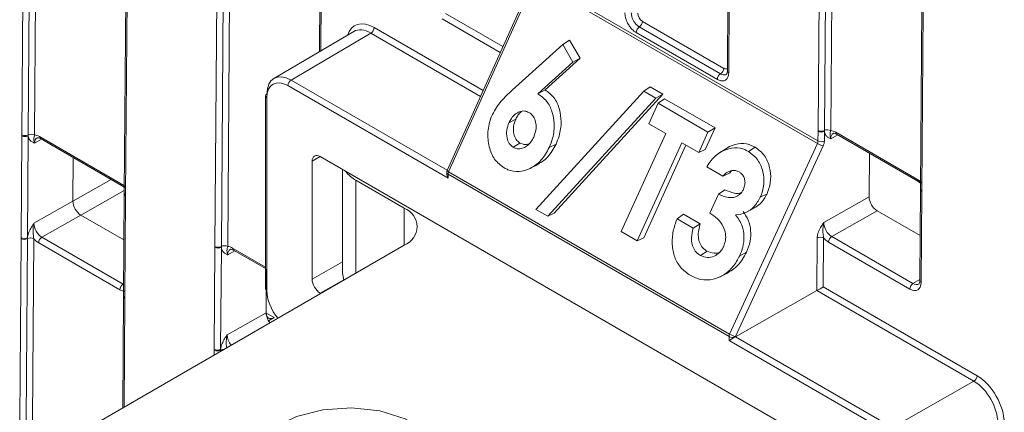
# Model space of a CAD drawing. Header units: millimetres. Extents: x 0 to 2100, y 0 to 1485.
# Tile 92 of 116: x 1404 to 1458, y 1038 to 1059. Entities that reach past the tile are written whole.
import ezdxf

# ---------------------------------------------------------------- set-up
doc = ezdxf.new("R2010")
doc.units = ezdxf.units.MM
doc.header["$LTSCALE"] = 5

msp = doc.modelspace()

# ---------------------------------------------------------------- linework, layer by layer
at = {"color": 7, "linetype": 'Continuous', "lineweight": 15}
for p, q in [((1403.618, 1052.808), (1403.766, 1072.486)), ((1404.117, 1072.482), (1403.969, 1052.805)), ((1404.468, 1072.479), (1404.32, 1052.802)), ((1409.393, 1069.297), (1409.245, 1049.62)), ((1409.466, 1069.195), (1409.318, 1049.518)), ((1414.225, 1046.685), (1414.373, 1066.363)), ((1414.724, 1066.359), (1414.576, 1046.682)), ((1415.075, 1066.356), (1414.927, 1046.679)), ((1442.435, 1065.923), (1442.363, 1056.315)), ((1442.508, 1065.821), (1442.436, 1056.213)), ((1420, 1063.174), (1419.956, 1057.374)), ((1447.34, 1053.049), (1447.415, 1062.989)), ((1447.766, 1062.986), (1447.691, 1053.045)), ((1448.117, 1062.982), (1448.042, 1053.042)), ((1431.823, 1061.428), (1447.336, 1052.473)), ((1431.706, 1061.36), (1426.973, 1050.849)), ((1431.79, 1061.292), (1427.057, 1050.782)), ((1447.303, 1052.337), (1431.79, 1061.292)), ((1453.042, 1059.8), (1452.967, 1049.86)), ((1453.115, 1059.698), (1453.04, 1049.758)), ((1437.525, 1058.733), (1441.988, 1056.157)), ((1437.701, 1059.037), (1442.164, 1056.46)), ((1421.847, 1058.484), (1417.458, 1055.906)), ((1422.791, 1058.395), (1418.401, 1055.817)), ((1441.812, 1055.853), (1437.349, 1058.429)), ((1430.55, 1055.261), (1433.33, 1057.766)), ((1433.33, 1057.766), (1433.693, 1058.012)), ((1433.33, 1057.766), (1433.882, 1056.808)), ((1433.693, 1058.012), (1434.27, 1057.012)), ((1433.882, 1056.808), (1431.95, 1055.067)), ((1434.27, 1057.012), (1432.35, 1055.282)), ((1433.882, 1056.808), (1434.27, 1057.012)), ((1427.024, 1050.431), (1418.224, 1055.51)), ((1437.77, 1055.212), (1438.126, 1055.453)), ((1438.126, 1055.453), (1438.826, 1055.049)), ((1417.002, 1054.949), (1417.001, 1044.365)), ((1431.846, 1048.719), (1437.77, 1055.212)), ((1431.95, 1055.067), (1432.35, 1055.282)), ((1438.826, 1055.049), (1432.858, 1048.508)), ((1437.77, 1055.212), (1438.429, 1054.831)), ((1438.429, 1054.831), (1438.826, 1055.049)), ((1417.075, 1054.847), (1417.074, 1044.263)), ((1438.429, 1054.831), (1432.505, 1048.339)), ((1438.055, 1053.421), (1438.565, 1054.54)), ((1438.565, 1054.54), (1438.914, 1054.785)), ((1438.565, 1054.54), (1441.298, 1052.963)), ((1438.914, 1054.785), (1441.684, 1053.186)), ((1430.369, 1053.474), (1430.742, 1053.668)), ((1438.979, 1052.888), (1438.055, 1053.421)), ((1403.576, 1047.164), (1403.618, 1052.759)), ((1403.618, 1052.759), (1403.618, 1052.808)), ((1403.97, 1052.756), (1403.928, 1047.162)), ((1403.969, 1052.805), (1403.97, 1052.756)), ((1436.527, 1047.504), (1438.979, 1052.888)), ((1441.298, 1052.963), (1440.789, 1051.843)), ((1441.684, 1053.186), (1441.148, 1052.008)), ((1441.298, 1052.963), (1441.684, 1053.186)), ((1447.336, 1052.473), (1447.34, 1052.999)), ((1447.34, 1052.999), (1447.34, 1053.049)), ((1447.692, 1052.997), (1447.688, 1052.47)), ((1447.691, 1053.045), (1447.692, 1052.997)), ((1448.311, 1052.958), (1452.767, 1050.386)), ((1448.363, 1052.842), (1452.819, 1050.269)), ((1404.589, 1052.718), (1409.045, 1050.145)), ((1404.641, 1052.602), (1409.097, 1050.029)), ((1430.6, 1052.127), (1430.968, 1052.361)), ((1432.581, 1052.112), (1432.954, 1052.307)), ((1439.865, 1052.376), (1437.414, 1046.992)), ((1440.09, 1052.246), (1437.773, 1047.158)), ((1440.789, 1051.843), (1439.865, 1052.376)), ((1442.486, 1041.874), (1447.303, 1052.337)), ((1447.622, 1052.199), (1442.806, 1041.736)), ((1440.789, 1051.843), (1441.148, 1052.008)), ((1442.124, 1051.949), (1441.773, 1051.715)), ((1442.119, 1051.94), (1442.472, 1052.174)), ((1443.519, 1051.893), (1443.886, 1052.128)), ((1450.165, 1051.802), (1450.147, 1049.41)), ((1406.425, 1049.17), (1406.443, 1051.561)), ((1419.561, 1051.36), (1419.561, 1044.885)), ((1449.474, 1034.601), (1420.003, 1051.615)), ((1431.53, 1050.972), (1431.898, 1051.154)), ((1421.231, 1050.906), (1421.231, 1045.218)), ((1426.95, 1050.746), (1426.95, 1050.677)), ((1427.024, 1050.644), (1427.024, 1050.431)), ((1442.454, 1041.737), (1427.024, 1050.644)), ((1427.057, 1050.782), (1442.486, 1041.874)), ((1442.12, 1050.543), (1441.231, 1051.056)), ((1442.12, 1050.543), (1442.474, 1050.712)), ((1442.586, 1050.826), (1442.474, 1050.712)), ((1421.963, 1050.321), (1424.615, 1048.791)), ((1452.819, 1050.269), (1452.969, 1050.153)), ((1409.097, 1050.029), (1409.247, 1049.913)), ((1409.244, 1049.571), (1409.202, 1043.976)), ((1409.245, 1049.62), (1409.244, 1049.571)), ((1409.318, 1049.518), (1409.318, 1049.469)), ((1441.402, 1048.514), (1441.875, 1049.552)), ((1441.875, 1049.552), (1442.222, 1049.795)), ((1444.167, 1049.383), (1444.539, 1049.578)), ((1452.967, 1049.811), (1452.929, 1044.81)), ((1452.967, 1049.86), (1452.967, 1049.811)), ((1453.04, 1049.709), (1453.002, 1044.708)), ((1453.04, 1049.758), (1453.04, 1049.709)), ((1404.284, 1047.955), (1406.425, 1049.17)), ((1409.318, 1049.469), (1409.276, 1043.874)), ((1447.654, 1047.996), (1450.147, 1049.41)), ((1432.505, 1048.339), (1431.846, 1048.719)), ((1432.505, 1048.339), (1432.858, 1048.508)), ((1439.599, 1048.207), (1439.946, 1048.453)), ((1439.946, 1048.453), (1440.869, 1047.92)), ((1443.469, 1048.596), (1443.838, 1048.778)), ((1450.585, 1048.643), (1448.092, 1047.228)), ((1450.585, 1048.643), (1452.948, 1047.279)), ((1406.863, 1048.402), (1404.722, 1047.187)), ((1409.225, 1047.038), (1406.863, 1048.402)), ((1439.599, 1048.207), (1440.487, 1047.694)), ((1440.487, 1047.694), (1440.869, 1047.92)), ((1437.414, 1046.992), (1436.527, 1047.504)), ((1403.5, 1037.175), (1403.575, 1047.115)), ((1403.575, 1047.115), (1403.576, 1047.164)), ((1403.926, 1047.112), (1403.851, 1037.172)), ((1403.928, 1047.162), (1403.926, 1047.112)), ((1404.277, 1047.109), (1404.202, 1037.169)), ((1409.001, 1044.31), (1404.545, 1046.883)), ((1404.722, 1047.187), (1409.178, 1044.615)), ((1437.414, 1046.992), (1437.773, 1047.158)), ((1447.274, 1044.261), (1447.296, 1047.152)), ((1447.648, 1047.15), (1447.628, 1044.464)), ((1452.378, 1044.348), (1447.916, 1046.924)), ((1448.092, 1047.228), (1452.555, 1044.652)), ((1424.615, 1046.75), (1405.611, 1035.779)), ((1414.182, 1041.041), (1414.224, 1046.636)), ((1414.224, 1046.636), (1414.225, 1046.685)), ((1414.576, 1046.633), (1414.534, 1041.039)), ((1414.576, 1046.682), (1414.576, 1046.633)), ((1415.247, 1046.479), (1417.001, 1045.466)), ((1440.881, 1046.192), (1441.248, 1046.426)), ((1443.04, 1046.177), (1443.413, 1046.372)), ((1417.05, 1045.438), (1417.032, 1043.047)), ((1441.962, 1045.021), (1442.331, 1045.204)), ((1420.003, 1044.12), (1420.031, 1044.103)), ((1442.807, 1041.727), (1447.274, 1044.261)), ((1455.897, 1039.284), (1447.274, 1044.261)), ((1447.628, 1044.464), (1456.074, 1039.588)), ((1409.202, 1043.927), (1409.156, 1037.826)), ((1409.202, 1043.976), (1409.202, 1043.927)), ((1409.276, 1043.874), (1409.275, 1043.825)), ((1414.89, 1041.832), (1417.032, 1043.047)), ((1417.47, 1042.776), (1417.16, 1042.607)), ((1442.454, 1041.523), (1442.454, 1041.737)), ((1451.253, 1036.443), (1442.454, 1041.523)), ((1442.806, 1041.736), (1442.806, 1041.726)), ((1442.807, 1041.727), (1451.43, 1036.75)), ((1414.182, 1040.992), (1414.182, 1041.041)), ((1414.534, 1041.039), (1414.533, 1040.989)), ((1451.43, 1036.75), (1455.897, 1039.284))]:
    msp.add_line(p, q, dxfattribs=at)
at = {"color": 8, "linetype": 'Continuous', "lineweight": 15}
for p, q in [((1420.073, 1063.072), (1420.03, 1057.417)), ((1426.879, 1059.474), (1430.036, 1057.652)), ((1422.968, 1058.7), (1428.952, 1055.245)), ((1429.891, 1057.329), (1426.702, 1059.17)), ((1428.807, 1054.922), (1422.791, 1058.395)), ((1418.401, 1055.817), (1426.979, 1050.864)), ((1448.425, 1052.806), (1448.039, 1052.595)), ((1404.702, 1052.566), (1404.317, 1052.355)), ((1419.999, 1051.617), (1419.561, 1051.36)), ((1406.425, 1049.17), (1408.524, 1050.36)), ((1421.963, 1050.321), (1421.963, 1045.219)), ((1409.246, 1049.754), (1406.863, 1048.402)), ((1424.615, 1046.75), (1424.615, 1048.791)), ((1415.309, 1046.443), (1414.923, 1046.232)), ((1415.195, 1046.595), (1417.001, 1045.553)), ((1419.561, 1044.885), (1421.231, 1045.832)), ((1409.178, 1044.615), (1409.207, 1044.632)), ((1421.309, 1044.86), (1420.003, 1044.12)), ((1452.555, 1044.652), (1452.929, 1044.872)), ((1409.275, 1043.825), (1409.23, 1037.869)), ((1417.032, 1043.029), (1417.47, 1042.776)), ((1414.18, 1040.726), (1414.182, 1040.992)), ((1414.533, 1040.989), (1414.532, 1040.929))]:
    msp.add_line(p, q, dxfattribs=at)
at = {"color": 7, "linetype": 'Continuous', "lineweight": 15, "flags": 128}
for points in [[(1421.309, 1044.86), (1421.279, 1044.936), (1421.231, 1045.218)], [(1417.765, 1032.59), (1419.039, 1032.047), (1420.533, 1031.745), (1422.116, 1031.711), (1423.646, 1031.948), (1424.986, 1032.434), (1426.019, 1033.127), (1426.653, 1033.965), (1426.83, 1034.873), (1426.535, 1035.772), (1425.796, 1036.58), (1424.676, 1037.226), (1423.276, 1037.653), (1421.72, 1037.823), (1420.146, 1037.721), (1418.695, 1037.355), (1417.494, 1036.759), (1416.652, 1035.985), (1416.242, 1035.102), (1416.301, 1034.189), (1416.824, 1033.326), (1417.765, 1032.59)]]:
    msp.add_lwpolyline(points, dxfattribs=at)
at = {"color": 7, "linetype": 'Continuous', "lineweight": 15}
for centre, radius, start, end in [((1422.583, 1058.719), 0.385, 302.6294, 357.0819), ((1437.734, 1058.409), 0.385, 122.8364, 177.0657), ((1437.316, 1059.056), 0.385, 302.8364, 357.0657), ((1442.197, 1055.833), 0.385, 122.8364, 177.0657), ((1441.779, 1056.48), 0.385, 302.8364, 357.0657), ((1418.608, 1055.493), 0.384, 122.6055, 177.3945), ((1417.126, 1054.937), 0.125, 114.8811, 174.4692), ((1403.797, 1053.153), 0.388, 242.5867, 296.3594), ((1403.796, 1053.103), 0.388, 242.571, 296.5642), ((1404.141, 1052.457), 0.388, 62.5867, 116.3594), ((1447.519, 1053.393), 0.388, 242.5867, 296.3594), ((1447.519, 1053.344), 0.388, 242.571, 296.5642), ((1447.864, 1052.698), 0.388, 62.5867, 116.3594), ((1448.036, 1053.591), 1.452, 239.6804, 253.4359), ((1447.515, 1052.817), 0.388, 242.571, 296.5642), ((1422.721, 1051.746), 1.614, 215.8677, 241.9769), ((1427.2, 1050.746), 0.25, 155.7539, 179.9962), ((1427.363, 1050.636), 0.34, 154.5447, 178.5763), ((1424.227, 1047.77), 1.092, 290.7834, 69.2166), ((1403.754, 1047.46), 0.388, 242.5867, 296.3594), ((1403.754, 1047.509), 0.388, 242.571, 296.5642), ((1404.099, 1046.764), 0.388, 62.5867, 116.3594), ((1404.929, 1046.863), 0.385, 122.6294, 177.0819), ((1447.469, 1046.806), 0.388, 62.571, 116.5642), ((1448.3, 1046.904), 0.385, 122.6294, 177.0819), ((1414.403, 1046.98), 0.388, 242.571, 296.5642), ((1414.403, 1047.03), 0.388, 242.5867, 296.3594), ((1414.748, 1046.334), 0.388, 62.5867, 116.3594), ((1452.762, 1044.328), 0.385, 122.6294, 177.0819), ((1409.386, 1044.291), 0.385, 122.6294, 177.0819), ((1417.12, 1044.374), 0.12, 184.0863, 247.2163), ((1442.793, 1041.728), 0.34, 154.5447, 178.5763), ((1442.63, 1042.079), 0.385, 242.6381, 297.0784), ((1443.22, 1043.128), 1.452, 239.6804, 253.4359), ((1414.361, 1041.385), 0.388, 242.571, 296.5642), ((1414.361, 1041.337), 0.388, 242.5867, 296.3594), ((1455.689, 1039.608), 0.385, 302.6294, 357.0819)]:
    msp.add_arc(centre, radius, start, end, dxfattribs=at)
at = {"color": 8, "linetype": 'Continuous', "lineweight": 15}
for centre, radius, start, end in [((1442.485, 1056.326), 0.123, 184.8665, 246.4025), ((1417.125, 1054.96), 0.123, 185.0394, 246.2632), ((1448.435, 1052.944), 0.124, 173.2493, 234.7704), ((1404.712, 1052.703), 0.124, 173.2493, 234.7704), ((1427.073, 1050.757), 0.123, 185.0435, 246.2678), ((1427.116, 1050.942), 0.171, 213.0475, 249.6504), ((1409.169, 1050.131), 0.125, 173.2757, 234.4847), ((1452.891, 1050.371), 0.125, 173.2757, 234.4847), ((1409.367, 1049.581), 0.123, 184.9027, 246.4183), ((1409.367, 1049.63), 0.123, 184.8665, 246.4025), ((1453.089, 1049.871), 0.123, 184.8665, 246.4025), ((1453.089, 1049.821), 0.123, 184.9027, 246.4183), ((1415.319, 1046.58), 0.124, 173.2493, 234.7704), ((1453.051, 1044.821), 0.123, 184.8453, 246.4237), ((1409.325, 1043.986), 0.123, 184.8453, 246.4237), ((1409.324, 1043.937), 0.123, 184.8665, 246.4025), ((1414.698, 1040.665), 0.364, 89.0152, 116.9826)]:
    msp.add_arc(centre, radius, start, end, dxfattribs=at)
at = {"color": 7, "linetype": 'Continuous', "lineweight": 15}
for centre, major_axis, ratio, start_param, end_param in [((1437.703, 1059.344), (-0.185, 0.326), 0.582442, 0.78992, 2.360641), ((1422.955, 1056.957), (-1.048, 1.849), 0.582353, 5.502308, 6.802338), ((1422.778, 1056.857), (-0.922, 1.633), 0.582334, 5.503486, 6.293204), ((1418.401, 1054.286), (-0.939, 1.623), 0.578053, 5.497257, 7.067901), ((1418.224, 1054.184), (-0.812, 1.407), 0.577382, 5.49783, 7.068474), ((1404.583, 1052), (-0.432, 0.761), 0.582353, 5.502308, 5.950669), ((1448.306, 1052.241), (-0.432, 0.761), 0.582353, 5.502308, 5.950669), ((1447.156, 1052.374), (0.128, 0.215), 0.587457, 4.887074, 5.497939), ((1447.331, 1052.271), (0.253, 0.431), 0.582442, 4.882516, 5.493381), ((1420.003, 1051.104), (-0.312, 0.541), 0.577382, 5.49783, 7.068627), ((1427.2, 1050.533), (-0.177, 0.306), 0.577357, 0.785338, 1.570775), ((1409.04, 1049.428), (-0.432, 0.761), 0.582442, 5.053872, 5.502233), ((1452.762, 1049.668), (-0.432, 0.761), 0.582442, 5.053872, 5.502233), ((1406.867, 1048.915), (-0.308, 0.544), 0.582442, 0.78992, 2.360641), ((1450.589, 1049.155), (-0.308, 0.544), 0.582442, 0.78992, 2.360641), ((1404.727, 1047.701), (-0.308, 0.544), 0.58649, 0.789937, 2.360657), ((1448.098, 1047.742), (-0.308, 0.544), 0.58649, 0.789937, 2.360657), ((1404.55, 1047.601), (-0.432, 0.761), 0.582442, 1.912279, 2.360641), ((1447.921, 1047.642), (-0.432, 0.761), 0.582442, 1.912279, 2.360641), ((1415.19, 1045.877), (-0.432, 0.761), 0.582353, 5.502308, 5.950669), ((1420.003, 1044.63), (-0.312, 0.541), 0.577469, 0.78567, 2.356314), ((1452.384, 1045.065), (-0.432, 0.761), 0.582353, 2.360715, 3.931436), ((1409.007, 1045.028), (-0.432, 0.761), 0.582353, 2.360715, 2.809077), ((1418.223, 1043.6), (-0.812, 1.407), 0.577469, 0.785518, 1.86279), ((1447.451, 1044.364), (0.251, 0.144), 0.003849, 3.929151, 5.491221), ((1417.477, 1043.291), (0.317, 0.539), 0.582442, 2.351788, 3.913858), ((1417.474, 1042.792), (-0.308, 0.544), 0.582442, 0.78992, 1.805219), ((1442.63, 1041.625), (0.25, 0.144), 0.000103, 0.929485, 2.356173), ((1442.807, 1041.523), (0.127, 0.216), 0.582442, 0.789719, 0.798445), ((1455.884, 1037.745), (-0.925, 1.631), 0.583791, 3.931595, 5.502239), ((1456.06, 1037.846), (-1.048, 1.848), 0.582442, 3.931589, 5.502233)]:
    msp.add_ellipse(centre, major_axis=major_axis, ratio=ratio, start_param=start_param, end_param=end_param, dxfattribs=at)
at = {"color": 8, "linetype": 'Continuous', "lineweight": 15}
for centre, major_axis, ratio, start_param, end_param in [((1442.166, 1056.768), (-0.185, 0.326), 0.582353, 2.360715, 3.212762), ((1448.482, 1052.341), (-0.312, 0.542), 0.582321, 6.272393, 7.069493), ((1404.76, 1052.101), (-0.312, 0.542), 0.582321, 6.272393, 7.069493), ((1415.367, 1045.978), (-0.312, 0.542), 0.582321, 6.272393, 7.069493), ((1452.56, 1045.166), (-0.305, 0.546), 0.582285, 2.36425, 3.154505), ((1415.334, 1041.578), (-0.308, 0.544), 0.58649, 0.789937, 1.835798)]:
    msp.add_ellipse(centre, major_axis=major_axis, ratio=ratio, start_param=start_param, end_param=end_param, dxfattribs=at)
at = {"color": 7, "linetype": 'Continuous', "lineweight": 15}
for points, knots in [([(1437.349, 1058.429), (1437.31, 1058.454), (1437.202, 1058.524), (1437.048, 1058.683), (1436.903, 1058.896), (1436.795, 1059.131), (1436.741, 1059.344), (1436.737, 1059.465), (1436.736, 1059.504)], [0, 0, 0, 0, 0.121117, 0.335616, 0.500056, 0.684519, 0.899008, 1, 1, 1, 1]), ([(1437.087, 1059.5), (1437.088, 1059.473), (1437.091, 1059.386), (1437.129, 1059.234), (1437.207, 1059.067), (1437.31, 1058.914), (1437.42, 1058.801), (1437.497, 1058.751), (1437.525, 1058.733)], [0, 0, 0, 0, 0.100993, 0.3154824, 0.4999436, 0.6643827, 0.8788817, 1, 1, 1, 1]), ([(1442.436, 1056.213), (1442.434, 1056.169), (1442.426, 1056.047), (1442.365, 1055.902), (1442.252, 1055.798), (1442.103, 1055.756), (1441.947, 1055.783), (1441.845, 1055.836), (1441.812, 1055.853)], [0, 0, 0, 0, 0.121117, 0.335616, 0.500056, 0.684519, 0.899008, 1, 1, 1, 1]), ([(1442.363, 1056.316), (1442.358, 1056.269), (1442.348, 1056.176), (1442.318, 1056.136), (1442.306, 1056.131), (1442.301, 1056.13)], [0, 0, 0, 0, 0.399932, 0.795947, 1, 1, 1, 1]), ([(1429.457, 1053.928), (1429.604, 1054.183), (1429.828, 1054.571), (1430.237, 1054.966), (1430.445, 1055.163), (1430.55, 1055.261)], [0, 0, 0, 0, 0.491228, 0.745268, 1, 1, 1, 1]), ([(1431.95, 1055.067), (1432.125, 1054.945), (1432.461, 1054.709), (1432.759, 1054.102), (1432.889, 1053.399), (1432.819, 1052.698), (1432.65, 1052.281), (1432.581, 1052.112)], [0, 0, 0, 0, 0.217098, 0.417381, 0.616652, 0.845438, 1, 1, 1, 1]), ([(1432.35, 1055.282), (1432.523, 1055.155), (1432.873, 1054.897), (1433.161, 1054.244), (1433.269, 1053.508), (1433.173, 1052.838), (1433.013, 1052.45), (1432.954, 1052.307)], [0, 0, 0, 0, 0.2177256, 0.4408644, 0.6417995, 0.867947, 1, 1, 1, 1]), ([(1430.108, 1050.997), (1429.916, 1051.139), (1429.542, 1051.414), (1429.249, 1052.155), (1429.171, 1052.968), (1429.307, 1053.582), (1429.436, 1053.881), (1429.457, 1053.928)], [0, 0, 0, 0, 0.244112, 0.475326, 0.718278, 0.955657, 1, 1, 1, 1]), ([(1431.467, 1054.037), (1431.39, 1054.072), (1431.228, 1054.145), (1430.957, 1054.096), (1430.703, 1053.95), (1430.501, 1053.736), (1430.41, 1053.555), (1430.369, 1053.474)], [0, 0, 0, 0, 0.19508, 0.416337, 0.60851, 0.824824, 1, 1, 1, 1]), ([(1431.048, 1054.09), (1430.982, 1054.027), (1430.859, 1053.908), (1430.779, 1053.745), (1430.742, 1053.668)], [0, 0, 0, 0, 0.531177, 1, 1, 1, 1]), ([(1431.726, 1052.691), (1431.783, 1052.853), (1431.878, 1053.124), (1431.846, 1053.519), (1431.732, 1053.81), (1431.581, 1053.964), (1431.488, 1054.024), (1431.467, 1054.037)], [0, 0, 0, 0, 0.317758, 0.531171, 0.745189, 0.942439, 1, 1, 1, 1]), ([(1430.369, 1053.474), (1430.319, 1053.34), (1430.219, 1053.071), (1430.244, 1052.663), (1430.362, 1052.314), (1430.522, 1052.188), (1430.6, 1052.127)], [0, 0, 0, 0, 0.268856, 0.541482, 0.774719, 1, 1, 1, 1]), ([(1430.742, 1053.668), (1430.693, 1053.539), (1430.596, 1053.278), (1430.621, 1052.881), (1430.736, 1052.543), (1430.891, 1052.421), (1430.968, 1052.361)], [0, 0, 0, 0, 0.268797, 0.541384, 0.774547, 1, 1, 1, 1]), ([(1404.317, 1052.355), (1404.316, 1052.355), (1404.296, 1052.364), (1404.224, 1052.396), (1404.105, 1052.462), (1403.999, 1052.586), (1403.978, 1052.708), (1403.97, 1052.756)], [0, 0, 0, 0, 0.005551, 0.123014, 0.446974, 0.782817, 1, 1, 1, 1]), ([(1404.317, 1052.355), (1404.316, 1052.356), (1404.307, 1052.383), (1404.28, 1052.473), (1404.273, 1052.59), (1404.285, 1052.683), (1404.31, 1052.768), (1404.32, 1052.802)], [0, 0, 0, 0, 0.006601, 0.146171, 0.501239, 0.799231, 1, 1, 1, 1]), ([(1448.039, 1052.595), (1448.038, 1052.596), (1448.018, 1052.604), (1447.946, 1052.636), (1447.828, 1052.702), (1447.721, 1052.826), (1447.7, 1052.949), (1447.692, 1052.997)], [0, 0, 0, 0, 0.005551, 0.123014, 0.446974, 0.782817, 1, 1, 1, 1]), ([(1448.039, 1052.595), (1448.038, 1052.596), (1448.029, 1052.624), (1448.002, 1052.714), (1447.995, 1052.83), (1448.007, 1052.924), (1448.032, 1053.008), (1448.042, 1053.042)], [0, 0, 0, 0, 0.006601, 0.146171, 0.501239, 0.799231, 1, 1, 1, 1]), ([(1448.176, 1052.882), (1448.179, 1052.885), (1448.19, 1052.894), (1448.241, 1052.899), (1448.326, 1052.859), (1448.363, 1052.842)], [0, 0, 0, 0, 0.202416, 0.650348, 1, 1, 1, 1]), ([(1404.453, 1052.642), (1404.457, 1052.645), (1404.467, 1052.653), (1404.519, 1052.659), (1404.604, 1052.619), (1404.641, 1052.602)], [0, 0, 0, 0, 0.202416, 0.650348, 1, 1, 1, 1]), ([(1430.6, 1052.127), (1430.678, 1052.092), (1430.835, 1052.023), (1431.098, 1052.06), (1431.357, 1052.187), (1431.579, 1052.407), (1431.68, 1052.602), (1431.726, 1052.691)], [0, 0, 0, 0, 0.1951537, 0.3907156, 0.5851204, 0.8114201, 1, 1, 1, 1]), ([(1430.968, 1052.361), (1431.046, 1052.325), (1431.201, 1052.255), (1431.372, 1052.293), (1431.456, 1052.312)], [0, 0, 0, 0, 0.507025, 1, 1, 1, 1]), ([(1432.954, 1052.307), (1432.814, 1052.048), (1432.541, 1051.546), (1432.101, 1051.28), (1431.887, 1051.151)], [0, 0, 0, 0, 0.515049, 1, 1, 1, 1]), ([(1442.472, 1052.174), (1442.683, 1052.249), (1443.102, 1052.398), (1443.588, 1052.287), (1443.829, 1052.158), (1443.886, 1052.128)], [0, 0, 0, 0, 0.4369116, 0.8659647, 1, 1, 1, 1]), ([(1432.581, 1052.112), (1432.443, 1051.863), (1432.172, 1051.373), (1431.556, 1050.944), (1430.92, 1050.756), (1430.429, 1050.828), (1430.176, 1050.961), (1430.108, 1050.997)], [0, 0, 0, 0, 0.247339, 0.484796, 0.695895, 0.918819, 1, 1, 1, 1]), ([(1441.231, 1051.056), (1441.308, 1051.174), (1441.447, 1051.388), (1441.737, 1051.709), (1441.973, 1051.851), (1442.119, 1051.94)], [0, 0, 0, 0, 0.319017, 0.577504, 1, 1, 1, 1]), ([(1442.119, 1051.94), (1442.331, 1052.015), (1442.748, 1052.162), (1443.228, 1052.05), (1443.464, 1051.923), (1443.519, 1051.893)], [0, 0, 0, 0, 0.441849, 0.869756, 1, 1, 1, 1]), ([(1443.519, 1051.893), (1443.705, 1051.755), (1444.064, 1051.49), (1444.33, 1050.823), (1444.398, 1050.141), (1444.285, 1049.656), (1444.183, 1049.42), (1444.167, 1049.383)], [0, 0, 0, 0, 0.272428, 0.524014, 0.744208, 0.959723, 1, 1, 1, 1]), ([(1443.886, 1052.128), (1444.075, 1051.988), (1444.437, 1051.72), (1444.707, 1051.045), (1444.775, 1050.354), (1444.662, 1049.86), (1444.557, 1049.618), (1444.539, 1049.578)], [0, 0, 0, 0, 0.271456, 0.521674, 0.7413, 0.95722, 1, 1, 1, 1]), ([(1443.003, 1050.777), (1442.915, 1050.813), (1442.744, 1050.883), (1442.465, 1050.818), (1442.255, 1050.694), (1442.154, 1050.581), (1442.12, 1050.543)], [0, 0, 0, 0, 0.298971, 0.584599, 0.860582, 1, 1, 1, 1]), ([(1443.246, 1049.82), (1443.279, 1049.908), (1443.337, 1050.067), (1443.331, 1050.312), (1443.266, 1050.518), (1443.151, 1050.68), (1443.05, 1050.746), (1443.003, 1050.777)], [0, 0, 0, 0, 0.237221, 0.430299, 0.623147, 0.823699, 1, 1, 1, 1]), ([(1441.875, 1049.552), (1442.045, 1049.476), (1442.306, 1049.361), (1442.695, 1049.355), (1442.959, 1049.466), (1443.148, 1049.636), (1443.217, 1049.765), (1443.246, 1049.82)], [0, 0, 0, 0, 0.3706713, 0.565774, 0.7622626, 0.8974223, 1, 1, 1, 1]), ([(1442.222, 1049.795), (1442.392, 1049.723), (1442.65, 1049.614), (1442.968, 1049.575), (1443.088, 1049.63), (1443.114, 1049.642)], [0, 0, 0, 0, 0.6009466, 0.9132482, 1, 1, 1, 1]), ([(1444.539, 1049.578), (1444.433, 1049.383), (1444.243, 1049.036), (1443.938, 1048.857), (1443.805, 1048.778)], [0, 0, 0, 0, 0.56263, 1, 1, 1, 1]), ([(1444.167, 1049.383), (1444.062, 1049.199), (1443.857, 1048.839), (1443.357, 1048.492), (1443.001, 1048.445), (1442.813, 1048.419)], [0, 0, 0, 0, 0.331358, 0.645658, 1, 1, 1, 1]), ([(1442.159, 1046.701), (1442.197, 1046.802), (1442.278, 1047.022), (1442.269, 1047.414), (1442.127, 1047.841), (1441.823, 1048.232), (1441.544, 1048.418), (1441.402, 1048.514)], [0, 0, 0, 0, 0.134967, 0.29377, 0.486316, 0.737547, 1, 1, 1, 1]), ([(1442.813, 1048.419), (1442.951, 1048.227), (1443.192, 1047.891), (1443.294, 1047.244), (1443.239, 1046.674), (1443.103, 1046.334), (1443.04, 1046.177)], [0, 0, 0, 0, 0.32123, 0.559665, 0.797517, 1, 1, 1, 1]), ([(1443.225, 1048.6), (1443.332, 1048.448), (1443.54, 1048.151), (1443.666, 1047.567), (1443.637, 1046.95), (1443.488, 1046.567), (1443.413, 1046.372)], [0, 0, 0, 0, 0.25656, 0.501451, 0.745937, 1, 1, 1, 1]), ([(1403.928, 1047.162), (1403.937, 1047.219), (1403.96, 1047.367), (1404.069, 1047.611), (1404.19, 1047.81), (1404.263, 1047.923), (1404.283, 1047.954), (1404.284, 1047.955)], [0, 0, 0, 0, 0.217183, 0.553026, 0.876986, 0.994449, 1, 1, 1, 1]), ([(1404.284, 1047.955), (1404.283, 1047.953), (1404.273, 1047.915), (1404.245, 1047.779), (1404.235, 1047.551), (1404.244, 1047.302), (1404.268, 1047.164), (1404.277, 1047.109)], [0, 0, 0, 0, 0.0066012, 0.1461709, 0.5012392, 0.7992313, 1, 1, 1, 1]), ([(1440.321, 1045.102), (1440.133, 1045.233), (1439.781, 1045.479), (1439.441, 1046.087), (1439.305, 1046.782), (1439.36, 1047.519), (1439.52, 1047.98), (1439.599, 1048.207)], [0, 0, 0, 0, 0.220747, 0.414938, 0.609004, 0.807515, 1, 1, 1, 1]), ([(1440.869, 1047.92), (1440.823, 1047.74), (1440.747, 1047.445), (1440.78, 1047.028), (1440.908, 1046.72), (1441.084, 1046.532), (1441.208, 1046.452), (1441.248, 1046.426)], [0, 0, 0, 0, 0.306865, 0.50355, 0.700227, 0.902396, 1, 1, 1, 1]), ([(1447.296, 1047.152), (1447.304, 1047.226), (1447.322, 1047.389), (1447.44, 1047.652), (1447.56, 1047.851), (1447.633, 1047.964), (1447.653, 1047.995), (1447.654, 1047.996)], [0, 0, 0, 0, 0.265442, 0.580581, 0.884569, 0.994792, 1, 1, 1, 1]), ([(1447.654, 1047.996), (1447.654, 1047.994), (1447.644, 1047.956), (1447.616, 1047.82), (1447.606, 1047.592), (1447.615, 1047.343), (1447.638, 1047.205), (1447.648, 1047.15)], [0, 0, 0, 0, 0.006601, 0.146171, 0.501239, 0.799231, 1, 1, 1, 1]), ([(1440.487, 1047.694), (1440.442, 1047.514), (1440.368, 1047.215), (1440.407, 1046.794), (1440.541, 1046.481), (1440.72, 1046.295), (1440.843, 1046.216), (1440.881, 1046.192)], [0, 0, 0, 0, 0.305022, 0.504818, 0.704546, 0.909537, 1, 1, 1, 1]), ([(1414.923, 1046.232), (1414.922, 1046.232), (1414.903, 1046.241), (1414.831, 1046.273), (1414.712, 1046.339), (1414.606, 1046.463), (1414.585, 1046.585), (1414.576, 1046.633)], [0, 0, 0, 0, 0.005551, 0.123014, 0.446974, 0.782817, 1, 1, 1, 1]), ([(1414.923, 1046.232), (1414.923, 1046.233), (1414.913, 1046.26), (1414.887, 1046.35), (1414.88, 1046.467), (1414.892, 1046.56), (1414.917, 1046.645), (1414.927, 1046.679)], [0, 0, 0, 0, 0.006601, 0.146171, 0.501239, 0.799231, 1, 1, 1, 1]), ([(1415.06, 1046.519), (1415.063, 1046.522), (1415.074, 1046.53), (1415.126, 1046.536), (1415.21, 1046.496), (1415.247, 1046.479)], [0, 0, 0, 0, 0.2024162, 0.6503478, 1, 1, 1, 1]), ([(1440.881, 1046.192), (1441.009, 1046.137), (1441.252, 1046.032), (1441.633, 1046.122), (1441.933, 1046.331), (1442.089, 1046.551), (1442.15, 1046.68), (1442.159, 1046.701)], [0, 0, 0, 0, 0.285708, 0.541353, 0.757772, 0.960146, 1, 1, 1, 1]), ([(1441.248, 1046.426), (1441.373, 1046.374), (1441.591, 1046.283), (1441.87, 1046.315), (1441.987, 1046.392), (1442.01, 1046.407)], [0, 0, 0, 0, 0.515333, 0.90401, 1, 1, 1, 1]), ([(1443.413, 1046.372), (1443.27, 1046.11), (1442.992, 1045.6), (1442.543, 1045.332), (1442.324, 1045.202)], [0, 0, 0, 0, 0.512303, 1, 1, 1, 1]), ([(1443.04, 1046.177), (1442.927, 1045.966), (1442.699, 1045.542), (1442.175, 1045.1), (1441.565, 1044.841), (1440.91, 1044.819), (1440.514, 1045.009), (1440.321, 1045.102)], [0, 0, 0, 0, 0.19074, 0.383125, 0.574669, 0.793139, 1, 1, 1, 1]), ([(1452.929, 1044.81), (1452.925, 1044.766), (1452.916, 1044.676), (1452.885, 1044.631), (1452.873, 1044.627), (1452.868, 1044.625)], [0, 0, 0, 0, 0.373246, 0.763726, 1, 1, 1, 1]), ([(1414.534, 1041.039), (1414.543, 1041.096), (1414.566, 1041.243), (1414.676, 1041.488), (1414.796, 1041.687), (1414.869, 1041.8), (1414.889, 1041.831), (1414.89, 1041.832)], [0, 0, 0, 0, 0.217183, 0.553026, 0.876986, 0.994449, 1, 1, 1, 1])]:
    msp.add_open_spline(points, degree=3, knots=knots, dxfattribs=at)
at = {"color": 8, "linetype": 'Continuous', "lineweight": 15}
for points, knots in [([(1441.988, 1056.157), (1442.011, 1056.144), (1442.084, 1056.106), (1442.194, 1056.091), (1442.276, 1056.103), (1442.303, 1056.127), (1442.303, 1056.128)], [0, 0, 0, 0, 0.200217, 0.62544, 0.991131, 1, 1, 1, 1]), ([(1414.89, 1041.832), (1414.89, 1041.83), (1414.88, 1041.792), (1414.851, 1041.656), (1414.843, 1041.428), (1414.847, 1041.225), (1414.862, 1041.131), (1414.863, 1041.12)], [0, 0, 0, 0, 0.007872, 0.174305, 0.597716, 0.953065, 1, 1, 1, 1])]:
    msp.add_open_spline(points, degree=3, knots=knots, dxfattribs=at)

doc.saveas('drawing.dxf')
